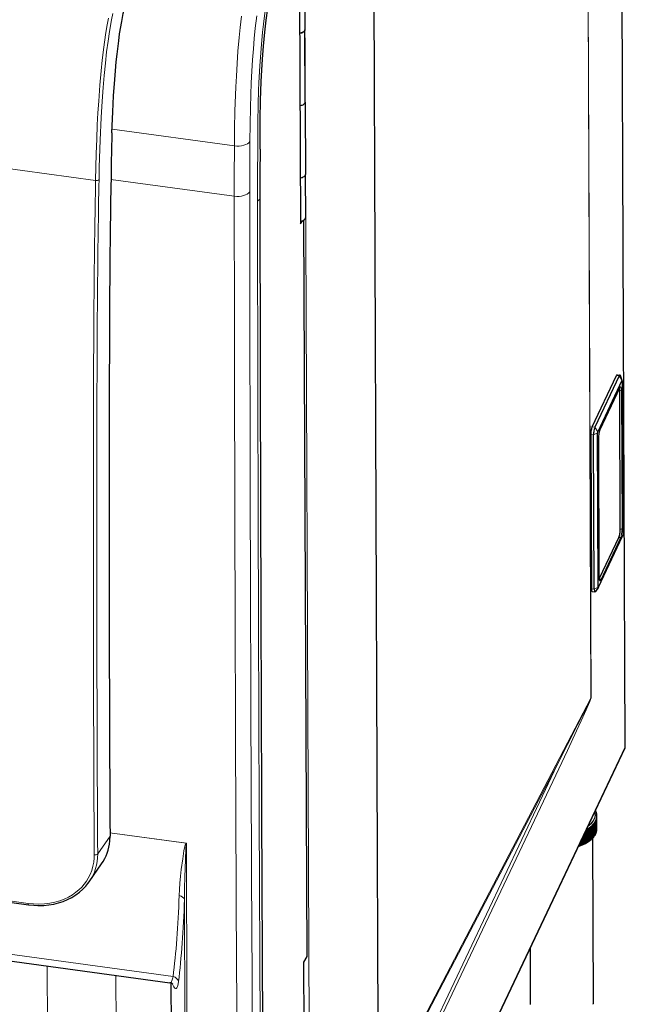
# Model space of a CAD drawing. Extents: x -370 to 1872, y -943 to 1937.
# Tile 42 of 43: x 1579 to 1790, y 1248 to 1592. Entities that reach past the tile are written whole.
import ezdxf

# ---------------------------------------------------------------- set-up
doc = ezdxf.new("R2010")
doc.units = 0

msp = doc.modelspace()

# ---------------------------------------------------------------- linework, layer by layer
at = {"color": 7, "lineweight": 15}
for p, q in [((1790.029297, 1337.961426), (1787.81958, 1869.143555)), ((1776.220947, 1808.137939), (1778.106323, 1354.933472)), ((1776.231201, 1808.158691), (1778.116577, 1354.954224)), ((1678.1427, 1637.675537), (1680.352417, 1106.493408)), ((1703.920532, 1225.885742), (1702.262207, 1624.531982)), ((1611.0802, 1553.326294), (1653.744873, 1547.517212)), ((1605.321655, 1535.433472), (1557.135864, 1541.994141)), ((1653.694824, 1529.922852), (1610.701172, 1535.776611)), ((1786.980957, 1467.399658), (1787.949463, 1467.267822)), ((1787.949463, 1467.267822), (1788.924072, 1465.679688)), ((1788.119019, 1463.11731), (1781.276611, 1448.676758)), ((1788.749756, 1462.328125), (1788.950928, 1413.984619)), ((1778.52124, 1449.546021), (1779.489746, 1449.414062)), ((1779.489746, 1449.414062), (1780.464355, 1447.82605)), ((1778.03064, 1446.814209), (1778.999146, 1446.682373)), ((1778.999146, 1446.682373), (1780.398682, 1447.460083)), ((1780.66333, 1445.262085), (1780.86438, 1396.918579)), ((1781.495239, 1396.129395), (1788.337524, 1410.569946)), ((1778.254517, 1393.005737), (1779.223022, 1392.873901)), ((1779.223022, 1392.873901), (1780.622559, 1393.651611)), ((1710.099243, 1224.971436), (1778.106323, 1354.933472)), ((1790.029297, 1337.961426), (1680.352417, 1106.493408)), ((1710.278931, 1224.507568), (1766.331299, 1331.623901)), ((1766.331299, 1331.623901), (1712.898071, 1218.855713)), ((1766.880493, 1330.252808), (1713.447388, 1217.484619)), ((1328.950928, 1317.736694), (1581.790649, 1283.311401)), ((1662.395264, 1313.953247), (1663.164185, 1128.444092)), ((1610.356201, 1306.796875), (1606.05249, 1300.586914)), ((1636.97583, 1304.283325), (1610.349854, 1307.908569)), ((1636.893799, 1304.274292), (1610.349976, 1307.888306)), ((1636.893799, 1304.274292), (1636.97583, 1304.283081)), ((1636.952637, 1304.215332), (1636.893799, 1304.274292)), ((1636.952637, 1304.215332), (1636.976196, 1304.282837)), ((1632.358154, 1257.797607), (1571.885986, 1266.031128)), ((1588.44165, 1261.478882), (1588.643921, 1212.690063)), ((1612.372803, 1258.220581), (1612.618652, 1198.885254))]:
    msp.add_line(p, q, dxfattribs=at)
at = {"color": 7, "lineweight": 30}
for p, q in [((1790.078613, 1338.420776), (1787.869995, 1869.361206)), ((1676.321045, 1627.795166), (1676.766602, 1520.297729)), ((1703.996094, 1226.212158), (1702.337646, 1624.858398)), ((1678.240356, 1613.242554), (1678.344971, 1588.019897)), ((1678.449463, 1562.797241), (1678.344849, 1588.019897)), ((1678.449463, 1562.797241), (1678.554077, 1537.574585)), ((1678.616699, 1522.440918), (1678.553955, 1537.574585)), ((1676.766602, 1520.297729), (1677.465698, 1521.371948)), ((1677.897217, 1521.543213), (1678.961426, 1264.801514)), ((1778.52124, 1449.546021), (1786.980957, 1467.399658)), ((1787.949463, 1467.267822), (1779.489746, 1449.414062)), ((1787.25769, 1467.699829), (1788.226196, 1467.567993)), ((1788.979492, 1465.697876), (1788.363037, 1467.402954)), ((1788.924072, 1465.679688), (1780.464355, 1447.82605)), ((1788.086548, 1462.969116), (1781.244141, 1448.528687)), ((1788.991699, 1465.595093), (1789.215454, 1411.786621)), ((1788.342163, 1413.787964), (1788.141113, 1462.13147)), ((1778.03064, 1446.814209), (1778.254517, 1393.005737)), ((1779.223022, 1392.873901), (1778.999146, 1446.682373)), ((1780.622559, 1393.651611), (1780.398682, 1447.460083)), ((1780.679077, 1445.3302), (1780.880127, 1396.986572)), ((1780.690186, 1393.567017), (1789.14978, 1411.420654)), ((1787.851562, 1411.056274), (1781.009155, 1396.615723)), ((1778.4823, 1392.074219), (1779.450806, 1391.942383)), ((1780.676636, 1393.543213), (1779.626831, 1392.064941)), ((1789.925659, 1337.487427), (1680.248657, 1106.019287)), ((1329.064697, 1317.276611), (1581.904419, 1282.851318)), ((1663.218506, 1314.78064), (1663.987427, 1129.278076)), ((1779.539062, 1307.121704), (1779.519897, 1311.74585)), ((1779.69165, 1312.052368), (1779.710938, 1307.428223)), ((1779.81604, 1312.314941), (1779.835327, 1307.690796)), ((1779.957153, 1308.00415), (1779.937988, 1312.628296)), ((1780.03894, 1308.271362), (1780.019653, 1312.895508)), ((1780.109985, 1308.589111), (1780.090698, 1313.213257)), ((1780.148438, 1308.859131), (1780.12915, 1313.483276)), ((1780.168091, 1309.178833), (1780.148804, 1313.802979)), ((1776.421753, 1304.401855), (1776.402832, 1308.94812)), ((1776.771606, 1304.596191), (1776.752319, 1309.220337)), ((1777.166138, 1304.835449), (1777.146973, 1309.459595)), ((1777.483643, 1305.045532), (1777.464355, 1309.669678)), ((1777.838379, 1305.302246), (1777.819092, 1309.926392)), ((1778.12085, 1305.526489), (1778.101562, 1310.150635)), ((1778.433105, 1305.798828), (1778.413818, 1310.423096)), ((1778.678589, 1306.0354), (1778.659424, 1310.659546)), ((1778.945923, 1306.321411), (1778.926758, 1310.945557)), ((1779.152588, 1306.568481), (1779.133301, 1311.192749)), ((1779.372925, 1306.865967), (1779.35376, 1311.490112)), ((1780.108887, 1308.860718), (1780.148438, 1308.859131)), ((1610.356323, 1306.761841), (1610.356201, 1306.796875)), ((1774.739136, 1303.647339), (1774.731812, 1305.421509)), ((1774.854614, 1304.025391), (1774.8479, 1305.666504)), ((1775.145752, 1303.806152), (1775.135498, 1306.27356)), ((1775.610596, 1304.004761), (1775.597168, 1307.247925)), ((1775.664917, 1304.386719), (1775.652588, 1307.364746)), ((1775.990356, 1304.182007), (1775.974243, 1308.043701)), ((1776.867432, 1304.640991), (1777.248901, 1304.88855)), ((1777.164673, 1305.186401), (1777.483643, 1305.045532)), ((1777.248901, 1304.88855), (1777.166138, 1304.835449)), ((1777.483643, 1305.045532), (1777.248901, 1304.88855)), ((1777.836914, 1305.630859), (1778.12085, 1305.526489)), ((1778.431763, 1306.109985), (1778.678589, 1306.0354)), ((1778.682007, 1306.038818), (1778.922241, 1248.29834)), ((1778.944702, 1306.619019), (1779.152588, 1306.568481)), ((1779.371826, 1307.153198), (1779.539062, 1307.121704)), ((1779.709717, 1307.707886), (1779.835327, 1307.690796)), ((1779.956055, 1308.278564), (1780.03894, 1308.271362)), ((1773.813843, 1303.332275), (1773.813232, 1303.48291)), ((1773.989746, 1303.703613), (1773.989136, 1303.854126)), ((1773.989746, 1303.703613), (1774.244263, 1303.471313)), ((1774.244263, 1303.471313), (1774.240479, 1304.384521)), ((1774.854614, 1304.025391), (1775.145752, 1303.806152)), ((1775.664917, 1304.386719), (1775.990356, 1304.182007)), ((1776.414307, 1304.784668), (1776.771606, 1304.596191)), ((1603.085693, 1290.848389), (1607.39856, 1297.071655)), ((1756.841431, 1267.664795), (1756.922363, 1248.206787)), ((1569.100098, 1264.112549), (1631.21228, 1255.65564)), ((1678.961426, 1264.801514), (1677.833618, 1262.858276)), ((1677.833618, 1262.858276), (1678.279053, 1155.398804)), ((1631.610107, 1255.55957), (1631.971191, 1168.438721))]:
    msp.add_line(p, q, dxfattribs=at)
at = {"color": 7, "lineweight": 15}
for points in [[(1677.124634, 1637.690186), (1675.34668, 1633.630859), (1673.782104, 1629.817993), (1671.99353, 1625.090332), (1670.380005, 1620.375732), (1669.084473, 1616.161133), (1668.454956, 1613.93103), (1667.8396, 1611.607056), (1666.815552, 1607.337036), (1666.044067, 1603.687012), (1665.25769, 1599.432129), (1664.729248, 1596.158203), (1664.25647, 1592.848511), (1663.889526, 1589.952393), (1663.569092, 1587.11499), (1663.032471, 1581.446289), (1662.598389, 1575.472534), (1662.277344, 1569.458618), (1662.17395, 1566.951904), (1662.017822, 1562.062378), (1661.890625, 1555.484131), (1661.860474, 1552.365234), (1661.859985, 1545.47229)], [(1611.292969, 1593.636841), (1610.886108, 1591.486206), (1610.182129, 1587.36499), (1609.676758, 1584.010498), (1609.182861, 1580.310181), (1608.726318, 1576.400146), (1608.28772, 1572.041016), (1607.924072, 1567.808716), (1607.582153, 1563.095459), (1607.247314, 1557.440186), (1606.891479, 1549.485718), (1606.609863, 1540.124512), (1606.519165, 1535.738525)], [(1609.799805, 1592.080566), (1609.287476, 1589.164551), (1608.817627, 1586.223022), (1608.205322, 1581.900146), (1607.658813, 1577.414551), (1607.265015, 1573.680176), (1606.817993, 1568.72522), (1606.403809, 1563.142822), (1606.147583, 1558.971191), (1605.931885, 1554.822021), (1605.717163, 1549.812134), (1605.548462, 1544.893066), (1605.321777, 1535.433594)], [(1653.744873, 1547.517212), (1653.812866, 1553.591064), (1653.940674, 1559.585205), (1654.244019, 1568.119141), (1654.426147, 1571.821167), (1654.686523, 1576.201172), (1654.995239, 1580.519531), (1655.408447, 1585.352173), (1655.745117, 1588.743408), (1656.197266, 1592.750732)], [(1659.134277, 1549.013794), (1659.202271, 1555.03418), (1659.32959, 1560.939087), (1659.468506, 1565.330688), (1659.640991, 1569.532837), (1659.847046, 1573.569336), (1660.091675, 1577.526855), (1660.370972, 1581.338013), (1660.683472, 1584.993896), (1661.035156, 1588.568115), (1661.526489, 1592.879639)], [(1661.859985, 1545.47229), (1661.848022, 1538.572998), (1661.803955, 1531.588623), (1661.799072, 1528.098999)], [(1766.331299, 1331.623901), (1773.458374, 1345.619751), (1776.631592, 1351.905518), (1777.735352, 1354.130493), (1778.048828, 1354.789062), (1778.098755, 1354.906738), (1778.105103, 1354.926147), (1778.106323, 1354.933472)], [(1766.880493, 1330.252808), (1769.898804, 1336.645752), (1773.110107, 1343.518555), (1774.724243, 1347.021118), (1776.45752, 1350.856934), (1777.261475, 1352.697021), (1777.68042, 1353.697754), (1777.960571, 1354.416504), (1778.071899, 1354.745605), (1778.108643, 1354.887939), (1778.116577, 1354.954224)], [(1634.47644, 1286.036133), (1634.583496, 1288.218506), (1634.741577, 1290.414551), (1634.958252, 1292.757324), (1635.220947, 1295.12439), (1635.71582, 1298.848389), (1636.161499, 1301.62146), (1636.46228, 1303.118896), (1636.617554, 1303.707275), (1636.70105, 1303.951538), (1636.816895, 1304.189087), (1636.893799, 1304.274292)], [(1636.319702, 1284.685913), (1636.366211, 1288.607056), (1636.449585, 1292.547729), (1636.633179, 1298.489502), (1636.798584, 1302.369385), (1636.876221, 1303.613525), (1636.900879, 1303.886475), (1636.937744, 1304.156006), (1636.952637, 1304.215332)], [(1604.854858, 1300.226685), (1604.83252, 1299.242188), (1604.685913, 1297.724854), (1604.406006, 1296.25061), (1603.995728, 1294.823853), (1603.45752, 1293.44873), (1602.792847, 1292.129761), (1602.113159, 1291.031982), (1601.339844, 1289.984009), (1600.474243, 1288.990723), (1599.518921, 1288.057251), (1598.476929, 1287.189209), (1597.217041, 1286.304565), (1595.862671, 1285.515991), (1594.422974, 1284.829956), (1592.908691, 1284.252075), (1591.148315, 1283.740479), (1589.326538, 1283.37146), (1587.461548, 1283.146362), (1585.571777, 1283.063843), (1583.676147, 1283.120728), (1581.790649, 1283.311401)], [(1631.21228, 1255.65564), (1631.3479, 1255.663574), (1631.484497, 1255.724609), (1631.63623, 1255.855835), (1631.78479, 1256.053467), (1632.048096, 1256.606201), (1632.272583, 1257.376709), (1632.358154, 1257.797607)], [(1632.063843, 1255.324341), (1632.347168, 1254.66687), (1632.590698, 1254.218262), (1632.802002, 1253.922852), (1633.007568, 1253.727783), (1633.148071, 1253.652466), (1633.284302, 1253.630127), (1633.407593, 1253.658203), (1633.526123, 1253.734497), (1633.642822, 1253.864136), (1633.753052, 1254.045776), (1633.875244, 1254.32959), (1633.986572, 1254.685059), (1634.12561, 1255.314697), (1634.238281, 1256.07251)]]:
    msp.add_lwpolyline(points, dxfattribs=at)
at = {"color": 7, "lineweight": 30}
for points in [[(1662.68335, 1546.301025), (1662.684692, 1553.302612), (1662.721802, 1556.859741), (1662.853882, 1563.294434), (1663.091797, 1569.977417), (1663.287476, 1573.88916), (1663.522583, 1577.687378), (1663.870605, 1582.247681), (1664.339111, 1587.183594), (1664.813843, 1591.305664), (1665.391724, 1595.538818), (1666.0625, 1599.714722), (1666.916748, 1604.237305), (1667.477539, 1606.858032), (1668.451294, 1610.929565), (1669.075195, 1613.287598), (1669.712158, 1615.539062), (1670.87793, 1619.332397), (1672.320557, 1623.578491), (1673.8573, 1627.702271), (1675.490967, 1631.745483), (1677.421997, 1636.186035)], [(1611.038452, 1552.066895), (1611.32251, 1559.413086), (1611.613159, 1564.984619), (1611.992554, 1570.655029), (1612.238037, 1573.691284), (1612.520996, 1576.75293), (1612.80835, 1579.498169), (1613.384155, 1584.186523), (1613.7229, 1586.553101), (1614.448364, 1590.890869), (1614.986816, 1593.626831), (1615.586304, 1596.328857), (1616.229858, 1598.926636), (1616.9198, 1601.442871), (1617.665161, 1603.919434), (1618.522461, 1606.537231), (1619.409668, 1609.052979), (1620.506226, 1611.95874), (1621.62146, 1614.733887), (1623.222778, 1618.469971)], [(1678.344971, 1588.019897), (1678.29541, 1587.762939), (1678.153442, 1587.524902), (1677.915283, 1587.299927), (1677.616455, 1587.117676), (1677.077637, 1586.917603), (1676.490845, 1586.812622)], [(1676.490845, 1586.812622), (1676.885376, 1586.872314), (1677.264282, 1586.973267), (1677.566162, 1587.093262), (1677.838867, 1587.245972), (1678.095215, 1587.45874), (1678.272583, 1587.710815), (1678.344849, 1588.019897)], [(1676.595459, 1561.589844), (1676.989868, 1561.649658), (1677.368896, 1561.75061), (1677.670898, 1561.870605), (1677.943481, 1562.023315), (1678.199829, 1562.236084), (1678.377197, 1562.488037), (1678.449463, 1562.797241)], [(1676.595459, 1561.589966), (1676.989868, 1561.649658), (1677.368896, 1561.75061), (1677.670776, 1561.870605), (1677.943359, 1562.023315), (1678.199707, 1562.236084), (1678.377197, 1562.488159), (1678.449463, 1562.797241)], [(1662.68335, 1546.301025), (1662.659424, 1537.619141), (1662.622437, 1528.916016)], [(1676.699951, 1536.367188), (1677.09436, 1536.427002), (1677.473511, 1536.527954), (1677.775391, 1536.647949), (1678.047974, 1536.800659), (1678.304321, 1537.013428), (1678.481812, 1537.265381), (1678.553955, 1537.574585)], [(1676.699951, 1536.367188), (1677.094482, 1536.427002), (1677.473389, 1536.527954), (1677.775269, 1536.647949), (1678.047852, 1536.800659), (1678.304321, 1537.013428), (1678.481689, 1537.265381), (1678.553955, 1537.574585)], [(1781.244141, 1448.528687), (1781.074219, 1448.073486), (1780.862183, 1447.192383), (1780.706543, 1446.02002), (1780.679077, 1445.3302)], [(1780.880127, 1396.986572), (1780.917847, 1396.400391), (1780.973022, 1396.174805)], [(1581.904419, 1282.851318), (1583.796509, 1282.657837), (1585.21106, 1282.597778), (1587.217896, 1282.640015), (1588.978149, 1282.805176), (1590.706909, 1283.091675), (1592.389404, 1283.498535), (1594.012207, 1284.023315), (1595.562988, 1284.661621), (1597.03064, 1285.408203), (1598.405396, 1286.255981), (1599.679077, 1287.197388), (1600.845215, 1288.224121), (1601.899536, 1289.328247), (1602.668823, 1290.273071), (1603.085693, 1290.848389)], [(1632.293213, 1255.11377), (1631.881836, 1255.438721), (1631.485718, 1255.598999), (1631.21228, 1255.65564)]]:
    msp.add_lwpolyline(points, dxfattribs=at)
for centre, radius, start, end in [((2070.999268, 1537.266602), 460.198831, 178.157001, 178.907093), ((5789.607422, 1466.058228), 4179.487723, 178.903418, 179.891091), ((80749.453125, 1641.838379), 79086.91429, 180.081807, 180.161829), ((21025.240234, 1416.84082), 19415.196946, 179.831313, 180.324757), ((1788.855225, 1462.636963), 0.836887, 143.537791, 156.628805), ((80232.304688, 1640.385132), 78569.761314, 180.161829, 180.23744), ((1787.98291, 1338.413574), 2.095761, 347.539905, 0.196836), ((1775.578125, 1313.564209), 4.626508, 25.494224, 28.605345), ((1776.050659, 1313.768677), 4.111323, 17.115293, 21.035728), ((1775.042114, 1314.472412), 5.242618, 325.328242, 328.6623), ((1776.122803, 1313.940918), 4.034629, 341.012525, 344.982729), ((1776.364136, 1313.85376), 3.786223, 8.187303, 12.329169), ((1776.401611, 1313.876099), 3.748246, 349.815237, 353.985185), ((1776.483276, 1313.868408), 3.666137, 358.978676, 3.210579), ((1770.851196, 1319.429565), 11.79196, 298.362017, 300.029238), ((1771.68335, 1318.059326), 10.188564, 302.428301, 304.568988), ((1772.574951, 1316.826416), 8.666655, 307.235488, 309.620029), ((1773.459473, 1315.811157), 7.319708, 312.598508, 315.267339), ((1774.295532, 1315.027832), 6.173543, 318.604634, 321.594427), ((1776.420776, 1309.251831), 3.748246, 349.815237, 353.985185), ((1592.480103, 1306.688232), 17.876431, 354.923638, 0.235763), ((1772.594238, 1312.202271), 8.666655, 307.235488, 309.620029), ((1773.47876, 1311.187012), 7.319708, 312.598508, 315.267339), ((1774.314697, 1310.403687), 6.173543, 318.604634, 321.594427), ((1775.061279, 1309.848267), 5.242618, 325.328242, 328.6623), ((1775.68103, 1309.498657), 4.530569, 332.80718, 336.482086), ((1776.14209, 1309.316772), 4.034629, 341.012525, 344.982729), ((1768.77356, 1319.671631), 17.099142, 287.143772, 288.659384), ((1769.354858, 1318.038208), 15.365152, 290.513255, 292.140916), ((1770.051392, 1316.408325), 13.592392, 294.141916, 295.908251), ((1770.843384, 1314.853394), 11.847091, 298.090264, 300.026137)]:
    msp.add_arc(centre, radius, start, end, dxfattribs=at)
at = {"color": 7, "lineweight": 15}
for centre, radius, start, end in [((4011.728271, 1533.540039), 2352.644886, 179.623156, 180.049773), ((4018.878418, 1531.984619), 2365.184402, 179.62373, 180.049951), ((5885.804688, 1457.908081), 4281.185203, 178.962404, 179.462838), ((5884.3125, 1458.251953), 4278.494672, 178.962281, 179.462729), ((66899.828125, 1589.204834), 65240.767161, 180.050675, 180.30346), ((66905.539062, 1587.647095), 65251.869465, 180.050689, 180.303447), ((80752.882812, 1641.02771), 79091.166292, 180.081807, 180.161829), ((5738.947266, 1459.35791), 4134.320682, 179.463849, 179.815686), ((5737.320312, 1459.703735), 4131.49549, 179.463753, 179.815631), ((21234.273438, 1409.57373), 19629.726943, 179.815863, 180.119851), ((21232.730469, 1409.919434), 19626.985515, 179.815863, 180.119851), ((80235.625, 1639.574707), 78573.904103, 180.161829, 180.23744), ((20819.271484, 1408.845825), 19214.723861, 180.120261, 180.323896), ((20817.791016, 1409.19165), 19212.045514, 180.120261, 180.323896), ((-101208.53125, 893.176758), 102846.332799, 0.195679, 0.229028), ((-101110.054688, 893.962036), 102747.116109, 0.195666, 0.217883)]:
    msp.add_arc(centre, radius, start, end, dxfattribs=at)
for centre, major_axis, ratio, start_param, end_param in [((1654.864502, 1549.77063), (4.499878, -0.029541), 0.518238, 4.4643286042, 5.9653405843), ((1605.57019, 1535.906494), (0.999878, -0.018066), 0.491885, 4.4700510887, 5.971163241), ((1654.814575, 1532.253052), (4.5, 0.004028), 0.534493, 4.4604349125, 5.9614206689), ((1666.543213, 1527.258057), (5, 0.007202), 0.535638, 2.4713756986, 2.8195417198), ((1787.634766, 1463.183228), (0.451782, -0.214111), 0.81385, 0.0000951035, 0.371666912), ((1788.127686, 1461.015381), (-0.33728, -2.477173), 0.211028, 2.1578062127, 3.7286024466), ((1788.265503, 1462.394043), (-0.5, -0.002075), 0.541401, 1.3170876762, 2.887884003), ((1781.2854, 1446.574829), (-0.33728, -2.477173), 0.211028, 3.7286025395, 5.2993987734), ((1780.792358, 1448.742676), (0.451782, -0.214111), 0.81385, 0.0000951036, 0.3716668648), ((1780.179077, 1445.328003), (0.5, 0.002075), 0.541401, 6.0294766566, 6.2832939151), ((1788.328857, 1412.671875), (-0.33728, -2.477173), 0.211028, 0.5870098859, 2.1578061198), ((1788.466553, 1414.050537), (-0.5, -0.002075), 0.541401, 1.3170876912, 2.887884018), ((1787.853271, 1410.635864), (-0.451782, 0.214111), 0.81385, 3.5132595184, 5.0840558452), ((1781.48645, 1398.231323), (-0.33728, -2.477173), 0.211028, 5.2993988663, 6.8701951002), ((1780.380127, 1396.984497), (0.5, 0.002075), 0.541401, 6.0294766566, 6.2832939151), ((1781.010986, 1396.195312), (-0.451782, 0.214111), 0.81385, 3.5132595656, 5.0840558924), ((1775.791992, 1355.270752), (-2.400024, -0.01001), 0.541401, 2.871303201, 2.8878838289), ((1581.790039, 1304.066528), (22.532471, -11.11853), 0.8093, 6.1633934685, 6.6670723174), ((1605.103638, 1300.755127), (1, 0.005615), 0.544583, 4.4578655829, 5.9588493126), ((1594.094849, 1423.647339), (24.673218, -199.640991), 0.162275, 0.5706087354, 0.7904226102), ((1597.175659, 1421.509766), (23.693604, -199.634766), 0.15817, 0.5755057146, 0.7970782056), ((1633.862305, 1284.42981), (2.498413, -0.087891), 0.667558, 0.2065509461, 1.3460323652), ((1582.039429, 1283.842163), (-0.134888, -0.990845), 0.211021, 5.3061532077, 6.2831869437), ((1631.780884, 1255.816528), (2.481689, -0.301758), 0.821879, 0.2713682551, 1.4368400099)]:
    msp.add_ellipse(centre, major_axis=major_axis, ratio=ratio, start_param=start_param, end_param=end_param, dxfattribs=at)
at = {"color": 7, "lineweight": 30}
for centre, major_axis, ratio, start_param, end_param in [((1676.366699, 1522.431641), (2.25, 0.009277), 0.541403, 4.8870723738, 6.2831853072), ((1786.987915, 1465.71814), (-0.269775, -1.981689), 0.211028, 3.1416054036, 3.7286025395), ((1787.956421, 1465.586304), (-0.269775, -1.981689), 0.211028, 3.1416054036, 3.7286025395), ((1787.956421, 1465.586304), (-0.269775, -1.981689), 0.211028, 2.7583361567, 3.1416054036), ((1787.643433, 1461.081299), (-0.269775, -1.981689), 0.211028, 2.1578062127, 2.7541421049), ((1788.925049, 1465.454468), (-0.036133, -0.265503), 0.211028, 2.7583447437, 3.7286250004), ((1788.925049, 1465.454468), (-0.036133, -0.265503), 0.211028, 2.1578062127, 2.7583447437), ((1778.52832, 1447.864502), (-0.269775, -1.981689), 0.211028, 3.7286025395, 5.2993988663), ((1779.496826, 1447.732544), (-0.269775, -1.981689), 0.211028, 3.7286025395, 5.2993988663), ((1780.465332, 1447.600708), (-0.036133, -0.265503), 0.211028, 3.7286025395, 5.2994213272), ((1787.844604, 1412.737793), (-0.269775, -1.981689), 0.211028, 0.5870098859, 2.1578062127), ((1789.148804, 1411.645996), (-0.036133, -0.265503), 0.211028, 0.5870098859, 2.1578286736), ((1781.002197, 1398.297241), (-0.269775, -1.981689), 0.211028, 0.3903275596, 0.5870098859), ((1778.752075, 1394.05603), (-0.269775, -1.981689), 0.211028, 5.2993988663, 6.2831980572), ((1779.720703, 1393.924072), (-0.269775, -1.981689), 0.211028, 5.2993988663, 6.2831980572), ((1779.720703, 1393.924072), (-0.269775, -1.981689), 0.211028, 0.00001275, 0.3833450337), ((1780.689209, 1393.792236), (-0.036133, -0.265503), 0.211028, 5.2993988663, 6.6665498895), ((1780.689209, 1393.792236), (-0.036133, -0.265503), 0.211028, 0.3833645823, 0.5870323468), ((1788.479614, 1338.172363), (-1.445923, 0.685059), 0.81385, 3.1416877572, 3.5132595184), ((1767.647705, 1314.251953), (-11.999878, -0.049927), 0.541401, 2.4622065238, 3.3135599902), ((1767.649414, 1313.831665), (-12.499878, -0.052002), 0.541401, 3.3442176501, 3.391481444), ((1767.649414, 1313.831665), (-12.499878, -0.052002), 0.541401, 2.820618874, 2.8678826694), ((1767.649414, 1313.831665), (12.499878, 0.052002), 0.541401, 6.009475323, 6.0494779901), ((1767.649414, 1313.831665), (-12.499878, -0.052002), 0.541401, 2.9078853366, 2.955149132), ((1767.649414, 1313.831665), (-12.499878, -0.052002), 0.541401, 3.2569511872, 3.3042149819), ((1767.649414, 1313.831665), (-12.499878, -0.052002), 0.541401, 2.9951517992, 3.0424155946), ((1767.649414, 1313.831665), (-12.499878, -0.052002), 0.541401, 3.1696847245, 3.2169485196), ((1767.649414, 1313.831665), (-12.499878, -0.052002), 0.541401, 3.0824182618, 3.1296820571), ((1767.649414, 1313.831665), (-12.499878, -0.052002), 0.541401, 2.3842865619, 2.4315503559), ((1767.649414, 1313.831665), (-12.499878, -0.052002), 0.541401, 2.4715530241, 2.5188168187), ((1767.649414, 1313.831665), (-12.499878, -0.052002), 0.541401, 2.5588194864, 2.6060832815), ((1767.649414, 1313.831665), (-12.499878, -0.052002), 0.541401, 2.6460859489, 2.6933497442), ((1767.649414, 1313.831665), (-12.499878, -0.052002), 0.541401, 2.7333524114, 2.7806162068), ((1767.668701, 1309.207397), (-12.499878, -0.052002), 0.541401, 2.9951517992, 3.0424155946), ((1767.668701, 1309.207397), (-12.499878, -0.052002), 0.541401, 3.0824182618, 3.1296820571), ((1586.059937, 1310.252197), (22.611084, -11.007324), 0.807804, 6.1592626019, 6.5818433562), ((1767.668701, 1309.207397), (-12.499878, -0.052002), 0.541401, 2.4715530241, 2.5188168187), ((1767.668701, 1309.207397), (-12.499878, -0.052002), 0.541401, 2.5588194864, 2.6060832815), ((1767.668701, 1309.207397), (-12.499878, -0.052002), 0.541401, 2.6460859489, 2.6933497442), ((1767.668701, 1309.207397), (-12.499878, -0.052002), 0.541401, 2.7333524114, 2.7806162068), ((1767.668701, 1309.207397), (-12.499878, -0.052002), 0.541401, 2.820618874, 2.8678826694), ((1767.668701, 1309.207397), (-12.499878, -0.052002), 0.541401, 2.9078853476, 2.955149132), ((1767.67041, 1308.787109), (-11.999878, -0.049927), 0.541401, 2.0919640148, 2.4417963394), ((1767.668701, 1309.207397), (-12.499878, -0.052002), 0.541401, 2.0748166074, 2.0824845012), ((1767.668701, 1309.207397), (11.999878, 0.049927), 0.541401, 5.2566017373, 5.2649133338), ((1767.668701, 1309.207397), (-12.499878, -0.052002), 0.541401, 2.1224871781, 2.1697509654), ((1767.668701, 1309.207397), (11.999878, 0.049927), 0.541401, 5.3401498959, 5.3521797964), ((1767.668701, 1309.207397), (-12.499878, -0.052002), 0.541401, 2.2097536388, 2.2570174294), ((1767.668701, 1309.207397), (11.999878, 0.049927), 0.541401, 5.4332881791, 5.439446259), ((1767.668701, 1309.207397), (-12.499878, -0.052002), 0.541401, 2.2970201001, 2.3442838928), ((1767.668701, 1309.207397), (-12.499878, -0.052002), 0.541401, 2.3842865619, 2.4315503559), ((1767.922241, 1248.252563), (-10.999878, -0.045776), 0.541401, 6.2831748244, 6.3078309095), ((1767.922241, 1248.252563), (-10.999878, -0.045776), 0.541401, 3.1121845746, 3.1416014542)]:
    msp.add_ellipse(centre, major_axis=major_axis, ratio=ratio, start_param=start_param, end_param=end_param, dxfattribs=at)

doc.saveas('drawing.dxf')
